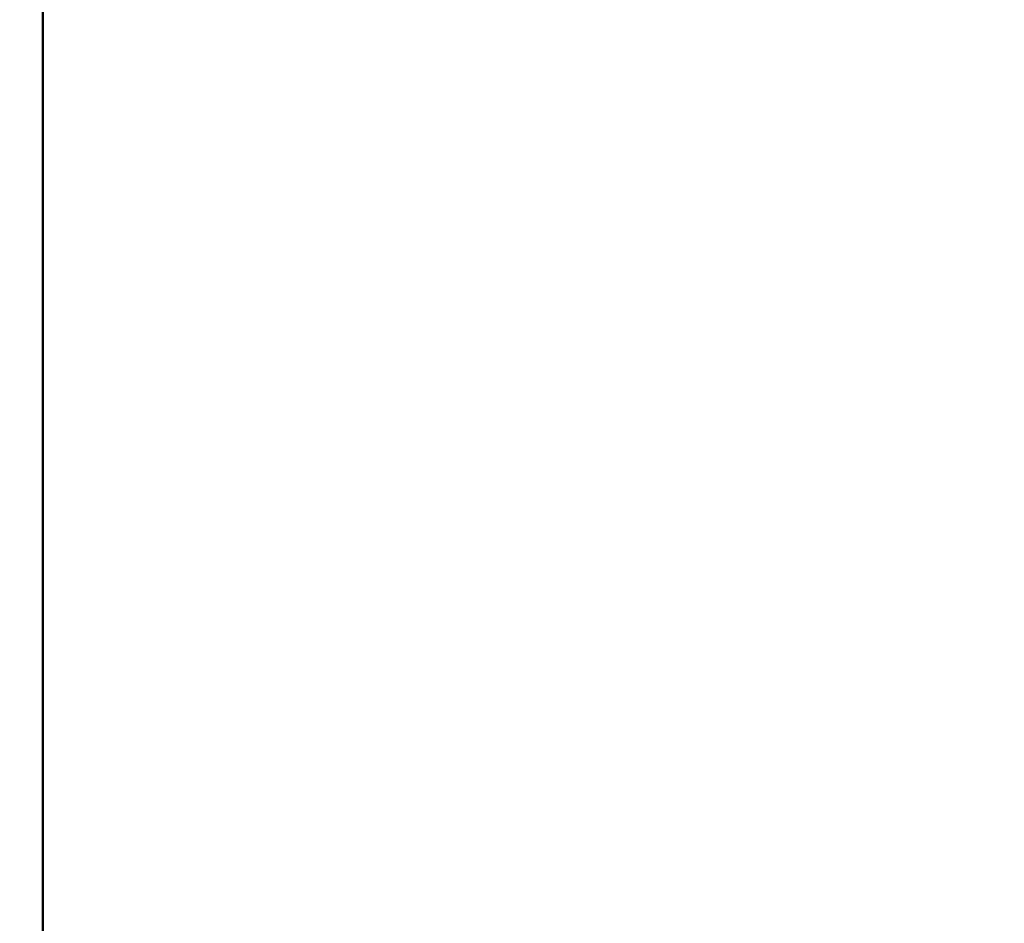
# Model space of a CAD drawing. Header units: inches. Extents: x 1 to 199, y 4 to 126.
# Tile 14 of 54: x 55.58 to 62.02, y 68.74 to 74.65. Entities that reach past the tile are written whole.
import ezdxf

# ---------------------------------------------------------------- set-up
doc = ezdxf.new("R2010")
doc.units = ezdxf.units.IN
doc.header["$LTSCALE"] = 5.882353
doc.header["$MEASUREMENT"] = 0
doc.layers.add('Dimension (ANSI)', color=7, linetype='Continuous', lineweight=25)
doc.layers.add('Visible (ANSI)', color=7, linetype='Continuous', lineweight=50)
doc.styles.add('Note Text (ANSI)', font='tahoma.ttf')
doc.dimstyles.new('Default (ANSI)', dxfattribs={"dimscale": 5.882353, "dimtxt": 0.12, "dimasz": 0.098425, "dimexe": 0.125, "dimexo": 0.0625, "dimgap": 0.031496, "dimtad": 0, "dimtih": 1, "dimtoh": 1, "dimrnd": 1e-08, "dimzin": 4, "dimdsep": 46, "dimtxsty": 'Note Text (ANSI)', "dimcen": 0.09, "dimdle": 0.393701, "dimclrd": 256, "dimclre": 256, "dimclrt": 256, "dimadec": 0, "dimazin": 1, "dimtfac": 1, "dimtofl": 0, "dimtmove": 0, "dimatfit": 3, "dimfxl": 1, "dimtolj": 1, "dimtzin": 4, "dimlwd": -1, "dimlwe": -1, "dimarcsym": 0})

# ---------------------------------------------------------------- blocks, each defined once
blk = doc.blocks.new('*D8')
at = {"layer": 'Defpoints', "color": 0, "transparency": 16777216}
for p in [(60.6313, 106.3334), (55.579, 37.332), (66.4536, 37.332)]:
    blk.add_point(p, dxfattribs=at)
at = {"layer": 'Dimension (ANSI)', "transparency": 16777216}
for p, q in [((60.9989, 106.3334), (67.1889, 106.3334)), ((66.4536, 105.7545), (66.4536, 72.4845)), ((66.4536, 37.911), (66.4536, 71.181)), ((55.9466, 37.332), (67.1889, 37.332))]:
    blk.add_line(p, q, dxfattribs=at)
for points in [[(66.3571, 105.7545), (66.5501, 105.7545), (66.4536, 106.3334)], [(66.3571, 37.911), (66.5501, 37.911), (66.4536, 37.332)]]:
    blk.add_solid(points, dxfattribs=at)
at = {"layer": 'Dimension (ANSI)', "transparency": 16777216, "insert": (64.9262, 72.2992), "char_height": 0.705882, "attachment_point": 1, "style": 'Note Text (ANSI)'}
blk.add_mtext('\\A1;(69.00)', dxfattribs=at)

msp = doc.modelspace()

# ---------------------------------------------------------------- linework, layer by layer
at = {"layer": 'Visible (ANSI)'}
msp.add_line((55.7313, 83.1404), (55.7313, 66.1316), dxfattribs=at)

# ---------------------------------------------------------------- dimensions: what is measured, and where the dimension line sits
at = {"layer": 'Dimension (ANSI)'}
dim = msp.add_linear_dim(base=(66.4536, 37.332), p1=(60.6313, 106.3334), p2=(55.579, 37.332), angle=90, text='(<>)', dimstyle='Default (ANSI)', override={"dimgap": 0.031496, "dimdec": 2, "dimtol": 0, "dimlim": 0, "dimtp": 0, "dimtm": 0, "dimtdec": 2, "dimatfit": 1}, dxfattribs=at)
dim.commit()
dim.dimension.update_dxf_attribs({"geometry": '*D8', "text_midpoint": (66.4536, 71.8327), "dimtype": 160})

doc.saveas('drawing.dxf')
